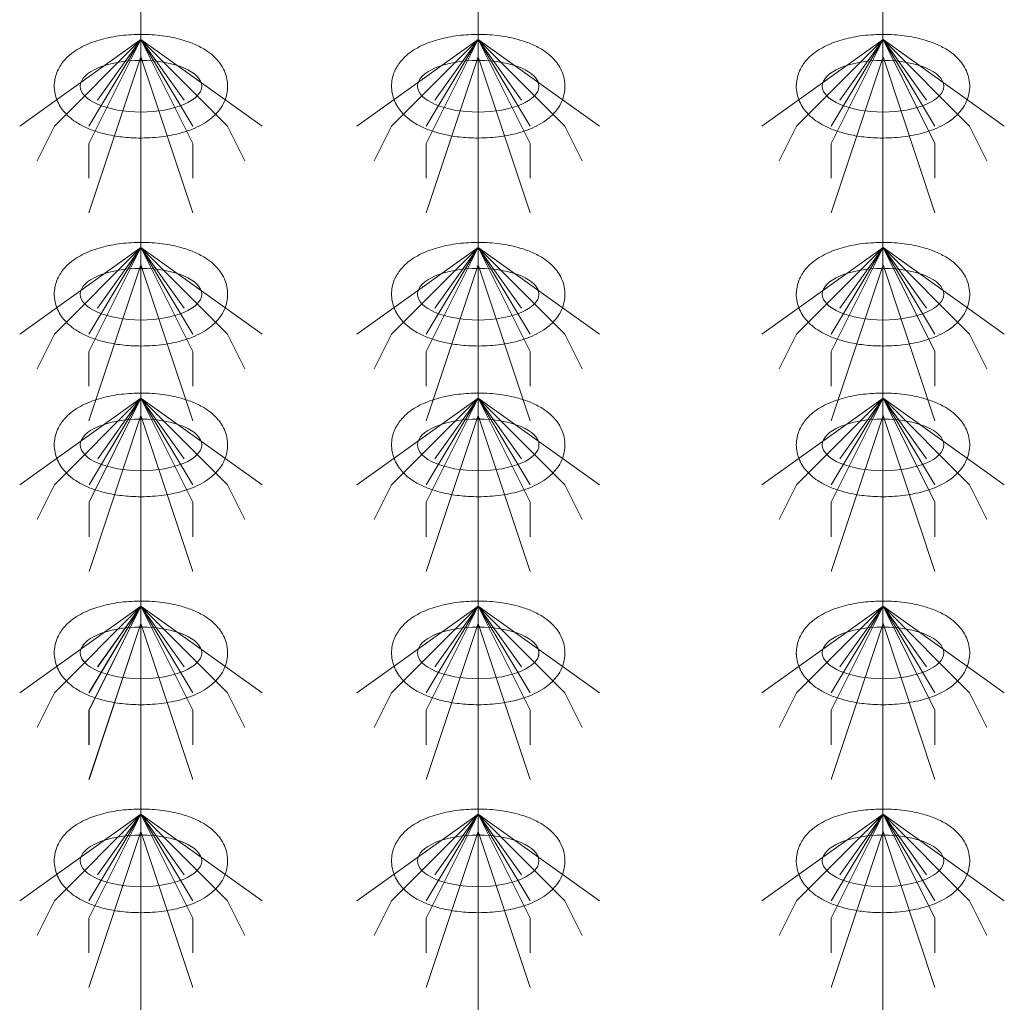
# Model space of a CAD drawing. Header units: metres. Extents: x 703769 to 722343, y 4313031 to 4317457.
# Tile 14 of 256: x 707629.34 to 707632.75, y 4313308.46 to 4313311.86. Entities that reach past the tile are written whole.
import ezdxf

# ---------------------------------------------------------------- set-up
doc = ezdxf.new("R2010")
doc.units = ezdxf.units.M
doc.header["$LTSCALE"] = 0.5
doc.layers.add('粗实线层', color=7, linetype='Continuous', lineweight=35)
doc.layers.add('设备', color=6, linetype='Continuous', lineweight=18)

# ---------------------------------------------------------------- blocks, each defined once
blk = doc.blocks.new('hh_1')
at = {"layer": '设备'}
for p, q in [((-268840, 164960), (-268910, 164910)), ((-268840, 164960), (-268890, 164910)), ((-268840, 164960), (-268870, 164900)), ((-268840, 164960), (-268870, 164910)), ((-268840, 164960), (-268865, 164925)), ((-268840, 164960), (-268790, 164910)), ((-268840, 164960), (-268815, 164925)), ((-268840, 164960), (-268770, 164910)), ((-268840, 164960), (-268810, 164910)), ((-268840, 164960), (-268810, 164900)), ((-268840, 164950), (-268870, 164860)), ((-268840, 164950), (-268810, 164860)), ((-268890, 164910), (-268900, 164890)), ((-268790, 164910), (-268780, 164890)), ((-268870, 164900), (-268870, 164880)), ((-268810, 164900), (-268810, 164880))]:
    blk.add_line(p, q, dxfattribs=at)
blk = doc.blocks.new('dawda')
at = {"layer": '设备', "color": 7}
for p, q in [((522513.25, 33373.42), (522513.25, 31373.38)), ((522707.91, 33373.42), (522707.91, 31373.38)), ((522707.91, 33373.42), (522707.91, 31373.38)), ((522941.49, 33373.42), (522941.49, 31373.38))]:
    blk.add_line(p, q, dxfattribs=at)
for centre in [(522513.24, 32957.5), (522707.9, 32957.5), (522941.5, 32957.5), (522513.24, 32837.5), (522707.9, 32837.5), (522941.5, 32837.5), (522513.25, 32750.55), (522707.91, 32750.55), (522941.5, 32750.55), (522513.24, 32630.55), (522513.25, 32630.55), (522707.9, 32630.55), (522707.91, 32630.55), (522941.5, 32630.55), (522941.5, 32630.55), (522513.24, 32510.55), (522707.9, 32510.55), (522941.5, 32510.55)]:
    blk.add_ellipse(centre, major_axis=(-35.04, 0), ratio=0.42498, dxfattribs=at)
for points in [[(522463.21, 32957.5), (522463.21, 32958.9), (522463.35, 32960.29), (522463.88, 32962.99), (522464.27, 32964.29), (522465.24, 32966.73), (522465.82, 32967.87), (522467.09, 32969.99), (522467.79, 32970.97), (522469.27, 32972.78), (522470.04, 32973.61), (522472.16, 32975.63), (522473.55, 32976.73), (522476.41, 32978.69), (522477.89, 32979.56), (522480.93, 32981.12), (522482.5, 32981.82), (522485.73, 32983.08), (522487.38, 32983.64), (522492.67, 32985.19), (522496.43, 32985.97), (522504.18, 32987.05), (522508.17, 32987.34), (522516.16, 32987.43), (522520.17, 32987.23), (522527.99, 32986.33), (522531.81, 32985.64), (522537.97, 32984.02), (522540.41, 32983.23), (522545.09, 32981.37), (522547.34, 32980.29), (522551, 32978.1), (522552.46, 32977.1), (522555.26, 32974.8), (522556.61, 32973.51), (522558.74, 32970.93), (522559.58, 32969.74), (522561.07, 32967.13), (522561.72, 32965.7), (522562.72, 32962.63), (522563.06, 32960.99), (522563.35, 32957.65), (522563.29, 32955.95), (522562.79, 32952.65), (522562.35, 32951.07), (522561.2, 32948.12), (522560.48, 32946.75), (522558.9, 32944.27), (522558.02, 32943.15), (522556.18, 32941.1), (522555.21, 32940.18), (522553.21, 32938.49), (522552.18, 32937.73), (522549.39, 32935.87), (522547.6, 32934.88), (522543.89, 32933.12), (522541.97, 32932.36), (522538, 32931.01), (522535.96, 32930.42), (522529.9, 32928.98), (522525.74, 32928.33), (522517.25, 32927.6), (522512.93, 32927.52), (522505.2, 32927.88), (522501.79, 32928.23), (522495.14, 32929.3), (522491.91, 32930.02), (522486.43, 32931.65), (522484.13, 32932.49), (522479.71, 32934.44), (522477.59, 32935.56), (522474.15, 32937.83), (522472.79, 32938.85), (522470.19, 32941.2), (522468.95, 32942.52), (522466.99, 32945.15), (522466.22, 32946.37), (522464.9, 32949.02), (522464.34, 32950.46), (522463.53, 32953.51), (522463.28, 32955.12), (522463.21, 32957), (522463.21, 32957.25), (522463.21, 32957.5)], [(522657.87, 32957.5), (522657.87, 32958.9), (522658.01, 32960.29), (522658.54, 32962.99), (522658.93, 32964.29), (522659.9, 32966.73), (522660.48, 32967.87), (522661.75, 32969.99), (522662.45, 32970.97), (522663.93, 32972.78), (522664.7, 32973.61), (522666.82, 32975.63), (522668.2, 32976.73), (522671.07, 32978.69), (522672.55, 32979.56), (522675.59, 32981.12), (522677.16, 32981.82), (522680.39, 32983.08), (522682.04, 32983.64), (522687.32, 32985.19), (522691.09, 32985.97), (522698.84, 32987.05), (522702.83, 32987.34), (522710.82, 32987.43), (522714.83, 32987.23), (522722.65, 32986.33), (522726.47, 32985.64), (522732.63, 32984.02), (522735.07, 32983.23), (522739.75, 32981.37), (522742, 32980.29), (522745.66, 32978.1), (522747.12, 32977.1), (522749.92, 32974.8), (522751.27, 32973.51), (522753.4, 32970.93), (522754.24, 32969.74), (522755.73, 32967.13), (522756.38, 32965.7), (522757.38, 32962.63), (522757.72, 32960.99), (522758.01, 32957.65), (522757.95, 32955.95), (522757.45, 32952.65), (522757.01, 32951.07), (522755.86, 32948.12), (522755.14, 32946.75), (522753.56, 32944.27), (522752.68, 32943.15), (522750.84, 32941.1), (522749.87, 32940.18), (522747.87, 32938.49), (522746.83, 32937.73), (522744.05, 32935.87), (522742.26, 32934.88), (522738.55, 32933.12), (522736.63, 32932.36), (522732.66, 32931.01), (522730.62, 32930.42), (522724.56, 32928.98), (522720.4, 32928.33), (522711.91, 32927.6), (522707.59, 32927.52), (522699.86, 32927.88), (522696.45, 32928.23), (522689.8, 32929.3), (522686.57, 32930.02), (522681.09, 32931.65), (522678.79, 32932.49), (522674.37, 32934.44), (522672.24, 32935.56), (522668.81, 32937.83), (522667.45, 32938.85), (522664.85, 32941.2), (522663.61, 32942.52), (522661.65, 32945.15), (522660.88, 32946.37), (522659.56, 32949.02), (522659, 32950.46), (522658.19, 32953.51), (522657.94, 32955.12), (522657.87, 32957), (522657.87, 32957.25), (522657.87, 32957.5)], [(522891.46, 32957.5), (522891.46, 32958.9), (522891.6, 32960.29), (522892.13, 32962.99), (522892.52, 32964.29), (522893.49, 32966.73), (522894.07, 32967.87), (522895.34, 32969.99), (522896.04, 32970.97), (522897.52, 32972.78), (522898.29, 32973.61), (522900.41, 32975.63), (522901.8, 32976.73), (522904.66, 32978.69), (522906.14, 32979.56), (522909.19, 32981.12), (522910.75, 32981.82), (522913.98, 32983.08), (522915.64, 32983.64), (522920.92, 32985.19), (522924.68, 32985.97), (522932.44, 32987.05), (522936.42, 32987.34), (522944.41, 32987.43), (522948.42, 32987.23), (522956.25, 32986.33), (522960.06, 32985.64), (522966.23, 32984.02), (522968.66, 32983.23), (522973.34, 32981.37), (522975.59, 32980.29), (522979.25, 32978.1), (522980.71, 32977.1), (522983.51, 32974.8), (522984.86, 32973.51), (522987, 32970.93), (522987.83, 32969.74), (522989.32, 32967.13), (522989.97, 32965.7), (522990.97, 32962.63), (522991.31, 32960.99), (522991.6, 32957.65), (522991.54, 32955.95), (522991.04, 32952.65), (522990.6, 32951.07), (522989.45, 32948.12), (522988.74, 32946.75), (522987.15, 32944.27), (522986.27, 32943.15), (522984.43, 32941.1), (522983.46, 32940.18), (522981.46, 32938.49), (522980.43, 32937.73), (522977.64, 32935.87), (522975.85, 32934.88), (522972.14, 32933.12), (522970.22, 32932.36), (522966.26, 32931.01), (522964.21, 32930.42), (522958.15, 32928.98), (522953.99, 32928.33), (522945.51, 32927.6), (522941.18, 32927.52), (522933.45, 32927.88), (522930.04, 32928.23), (522923.39, 32929.3), (522920.16, 32930.02), (522914.68, 32931.65), (522912.38, 32932.49), (522907.96, 32934.44), (522905.84, 32935.56), (522902.4, 32937.83), (522901.04, 32938.85), (522898.44, 32941.2), (522897.2, 32942.52), (522895.24, 32945.15), (522894.48, 32946.37), (522893.15, 32949.02), (522892.59, 32950.46), (522891.78, 32953.51), (522891.53, 32955.12), (522891.46, 32957), (522891.46, 32957.25), (522891.46, 32957.5)], [(522463.21, 32837.5), (522463.21, 32838.9), (522463.35, 32840.29), (522463.88, 32842.99), (522464.27, 32844.29), (522465.24, 32846.73), (522465.82, 32847.87), (522467.09, 32849.99), (522467.79, 32850.97), (522469.27, 32852.78), (522470.04, 32853.61), (522472.16, 32855.63), (522473.55, 32856.73), (522476.41, 32858.69), (522477.89, 32859.56), (522480.93, 32861.12), (522482.5, 32861.82), (522485.73, 32863.08), (522487.38, 32863.64), (522492.67, 32865.19), (522496.43, 32865.97), (522504.18, 32867.05), (522508.17, 32867.34), (522516.16, 32867.43), (522520.17, 32867.23), (522527.99, 32866.33), (522531.81, 32865.64), (522537.97, 32864.02), (522540.41, 32863.23), (522545.09, 32861.37), (522547.34, 32860.29), (522551, 32858.1), (522552.46, 32857.1), (522555.26, 32854.8), (522556.61, 32853.51), (522558.74, 32850.93), (522559.58, 32849.74), (522561.07, 32847.13), (522561.72, 32845.7), (522562.72, 32842.63), (522563.06, 32840.99), (522563.35, 32837.65), (522563.29, 32835.95), (522562.79, 32832.65), (522562.35, 32831.07), (522561.2, 32828.12), (522560.48, 32826.75), (522558.9, 32824.27), (522558.02, 32823.15), (522556.18, 32821.1), (522555.21, 32820.18), (522553.21, 32818.49), (522552.18, 32817.73), (522549.39, 32815.87), (522547.6, 32814.88), (522543.89, 32813.12), (522541.97, 32812.36), (522538, 32811.01), (522535.96, 32810.42), (522529.9, 32808.98), (522525.74, 32808.33), (522517.25, 32807.6), (522512.93, 32807.52), (522505.2, 32807.88), (522501.79, 32808.23), (522495.14, 32809.3), (522491.91, 32810.02), (522486.43, 32811.65), (522484.13, 32812.49), (522479.71, 32814.44), (522477.59, 32815.56), (522474.15, 32817.83), (522472.79, 32818.85), (522470.19, 32821.2), (522468.95, 32822.52), (522466.99, 32825.15), (522466.22, 32826.37), (522464.9, 32829.02), (522464.34, 32830.46), (522463.53, 32833.51), (522463.28, 32835.12), (522463.21, 32837), (522463.21, 32837.25), (522463.21, 32837.5)], [(522657.87, 32837.5), (522657.87, 32838.9), (522658.01, 32840.29), (522658.54, 32842.99), (522658.93, 32844.29), (522659.9, 32846.73), (522660.48, 32847.87), (522661.75, 32849.99), (522662.45, 32850.97), (522663.93, 32852.78), (522664.7, 32853.61), (522666.82, 32855.63), (522668.2, 32856.73), (522671.07, 32858.69), (522672.55, 32859.56), (522675.59, 32861.12), (522677.16, 32861.82), (522680.39, 32863.08), (522682.04, 32863.64), (522687.32, 32865.19), (522691.09, 32865.97), (522698.84, 32867.05), (522702.83, 32867.34), (522710.82, 32867.43), (522714.83, 32867.23), (522722.65, 32866.33), (522726.47, 32865.64), (522732.63, 32864.02), (522735.07, 32863.23), (522739.75, 32861.37), (522742, 32860.29), (522745.66, 32858.1), (522747.12, 32857.1), (522749.92, 32854.8), (522751.27, 32853.51), (522753.4, 32850.93), (522754.24, 32849.74), (522755.73, 32847.13), (522756.38, 32845.7), (522757.38, 32842.63), (522757.72, 32840.99), (522758.01, 32837.65), (522757.95, 32835.95), (522757.45, 32832.65), (522757.01, 32831.07), (522755.86, 32828.12), (522755.14, 32826.75), (522753.56, 32824.27), (522752.68, 32823.15), (522750.84, 32821.1), (522749.87, 32820.18), (522747.87, 32818.49), (522746.83, 32817.73), (522744.05, 32815.87), (522742.26, 32814.88), (522738.55, 32813.12), (522736.63, 32812.36), (522732.66, 32811.01), (522730.62, 32810.42), (522724.56, 32808.98), (522720.4, 32808.33), (522711.91, 32807.6), (522707.59, 32807.52), (522699.86, 32807.88), (522696.45, 32808.23), (522689.8, 32809.3), (522686.57, 32810.02), (522681.09, 32811.65), (522678.79, 32812.49), (522674.37, 32814.44), (522672.24, 32815.56), (522668.81, 32817.83), (522667.45, 32818.85), (522664.85, 32821.2), (522663.61, 32822.52), (522661.65, 32825.15), (522660.88, 32826.37), (522659.56, 32829.02), (522659, 32830.46), (522658.19, 32833.51), (522657.94, 32835.12), (522657.87, 32837), (522657.87, 32837.25), (522657.87, 32837.5)], [(522891.46, 32837.5), (522891.46, 32838.9), (522891.6, 32840.29), (522892.13, 32842.99), (522892.52, 32844.29), (522893.49, 32846.73), (522894.07, 32847.87), (522895.34, 32849.99), (522896.04, 32850.97), (522897.52, 32852.78), (522898.29, 32853.61), (522900.41, 32855.63), (522901.8, 32856.73), (522904.66, 32858.69), (522906.14, 32859.56), (522909.19, 32861.12), (522910.75, 32861.82), (522913.98, 32863.08), (522915.64, 32863.64), (522920.92, 32865.19), (522924.68, 32865.97), (522932.44, 32867.05), (522936.42, 32867.34), (522944.41, 32867.43), (522948.42, 32867.23), (522956.25, 32866.33), (522960.06, 32865.64), (522966.23, 32864.02), (522968.66, 32863.23), (522973.34, 32861.37), (522975.59, 32860.29), (522979.25, 32858.1), (522980.71, 32857.1), (522983.51, 32854.8), (522984.86, 32853.51), (522987, 32850.93), (522987.83, 32849.74), (522989.32, 32847.13), (522989.97, 32845.7), (522990.97, 32842.63), (522991.31, 32840.99), (522991.6, 32837.65), (522991.54, 32835.95), (522991.04, 32832.65), (522990.6, 32831.07), (522989.45, 32828.12), (522988.74, 32826.75), (522987.15, 32824.27), (522986.27, 32823.15), (522984.43, 32821.1), (522983.46, 32820.18), (522981.46, 32818.49), (522980.43, 32817.73), (522977.64, 32815.87), (522975.85, 32814.88), (522972.14, 32813.12), (522970.22, 32812.36), (522966.26, 32811.01), (522964.21, 32810.42), (522958.15, 32808.98), (522953.99, 32808.33), (522945.51, 32807.6), (522941.18, 32807.52), (522933.45, 32807.88), (522930.04, 32808.23), (522923.39, 32809.3), (522920.16, 32810.02), (522914.68, 32811.65), (522912.38, 32812.49), (522907.96, 32814.44), (522905.84, 32815.56), (522902.4, 32817.83), (522901.04, 32818.85), (522898.44, 32821.2), (522897.2, 32822.52), (522895.24, 32825.15), (522894.48, 32826.37), (522893.15, 32829.02), (522892.59, 32830.46), (522891.78, 32833.51), (522891.53, 32835.12), (522891.46, 32837), (522891.46, 32837.25), (522891.46, 32837.5)], [(522463.21, 32750.55), (522463.21, 32751.95), (522463.35, 32753.35), (522463.88, 32756.04), (522464.27, 32757.34), (522465.24, 32759.78), (522465.82, 32760.93), (522467.1, 32763.04), (522467.8, 32764.02), (522469.27, 32765.83), (522470.05, 32766.66), (522472.17, 32768.69), (522473.55, 32769.78), (522476.41, 32771.75), (522477.89, 32772.61), (522480.94, 32774.18), (522482.51, 32774.87), (522485.73, 32776.13), (522487.39, 32776.69), (522492.67, 32778.24), (522496.43, 32779.03), (522504.19, 32780.1), (522508.17, 32780.39), (522516.17, 32780.48), (522520.17, 32780.28), (522528, 32779.38), (522531.82, 32778.69), (522537.98, 32777.07), (522540.41, 32776.29), (522545.1, 32774.42), (522547.35, 32773.34), (522551, 32771.16), (522552.46, 32770.15), (522555.27, 32767.86), (522556.61, 32766.56), (522558.75, 32763.98), (522559.59, 32762.79), (522561.08, 32760.18), (522561.73, 32758.75), (522562.72, 32755.68), (522563.06, 32754.05), (522563.35, 32750.7), (522563.29, 32749), (522562.79, 32745.71), (522562.36, 32744.12), (522561.2, 32741.17), (522560.49, 32739.81), (522558.9, 32737.32), (522558.02, 32736.2), (522556.18, 32734.16), (522555.21, 32733.23), (522553.21, 32731.55), (522552.18, 32730.78), (522549.4, 32728.92), (522547.6, 32727.93), (522543.89, 32726.17), (522541.97, 32725.41), (522538.01, 32724.06), (522535.97, 32723.48), (522529.9, 32722.03), (522525.75, 32721.38), (522517.26, 32720.65), (522512.93, 32720.57), (522505.21, 32720.94), (522501.79, 32721.28), (522495.14, 32722.35), (522491.91, 32723.07), (522486.44, 32724.71), (522484.14, 32725.54), (522479.71, 32727.49), (522477.59, 32728.62), (522474.15, 32730.88), (522472.79, 32731.91), (522470.19, 32734.25), (522468.95, 32735.58), (522466.99, 32738.2), (522466.23, 32739.42), (522464.9, 32742.07), (522464.34, 32743.51), (522463.53, 32746.56), (522463.28, 32748.17), (522463.22, 32750.05), (522463.21, 32750.3), (522463.21, 32750.55)], [(522657.87, 32750.55), (522657.87, 32751.95), (522658.01, 32753.35), (522658.54, 32756.04), (522658.93, 32757.34), (522659.9, 32759.78), (522660.48, 32760.93), (522661.76, 32763.04), (522662.46, 32764.02), (522663.93, 32765.83), (522664.71, 32766.66), (522666.82, 32768.69), (522668.21, 32769.78), (522671.07, 32771.75), (522672.55, 32772.61), (522675.6, 32774.18), (522677.17, 32774.87), (522680.39, 32776.13), (522682.05, 32776.69), (522687.33, 32778.24), (522691.09, 32779.03), (522698.85, 32780.1), (522702.83, 32780.39), (522710.83, 32780.48), (522714.83, 32780.28), (522722.66, 32779.38), (522726.48, 32778.69), (522732.64, 32777.07), (522735.07, 32776.29), (522739.76, 32774.42), (522742, 32773.34), (522745.66, 32771.16), (522747.12, 32770.15), (522749.93, 32767.86), (522751.27, 32766.56), (522753.41, 32763.98), (522754.25, 32762.79), (522755.74, 32760.18), (522756.39, 32758.75), (522757.38, 32755.68), (522757.72, 32754.05), (522758.01, 32750.7), (522757.95, 32749), (522757.45, 32745.71), (522757.01, 32744.12), (522755.86, 32741.17), (522755.15, 32739.81), (522753.56, 32737.32), (522752.68, 32736.2), (522750.84, 32734.16), (522749.87, 32733.23), (522747.87, 32731.55), (522746.84, 32730.78), (522744.06, 32728.92), (522742.26, 32727.93), (522738.55, 32726.17), (522736.63, 32725.41), (522732.67, 32724.06), (522730.63, 32723.48), (522724.56, 32722.03), (522720.4, 32721.38), (522711.92, 32720.65), (522707.59, 32720.57), (522699.87, 32720.94), (522696.45, 32721.28), (522689.8, 32722.35), (522686.57, 32723.07), (522681.1, 32724.71), (522678.8, 32725.54), (522674.37, 32727.49), (522672.25, 32728.62), (522668.81, 32730.88), (522667.45, 32731.91), (522664.85, 32734.25), (522663.61, 32735.58), (522661.65, 32738.2), (522660.89, 32739.42), (522659.56, 32742.07), (522659, 32743.51), (522658.19, 32746.56), (522657.94, 32748.17), (522657.88, 32750.05), (522657.87, 32750.3), (522657.87, 32750.55)], [(522891.46, 32750.55), (522891.46, 32751.95), (522891.6, 32753.35), (522892.13, 32756.04), (522892.52, 32757.34), (522893.49, 32759.78), (522894.07, 32760.93), (522895.35, 32763.04), (522896.05, 32764.02), (522897.52, 32765.83), (522898.3, 32766.66), (522900.42, 32768.69), (522901.8, 32769.78), (522904.66, 32771.75), (522906.14, 32772.61), (522909.19, 32774.18), (522910.76, 32774.87), (522913.98, 32776.13), (522915.64, 32776.69), (522920.92, 32778.24), (522924.69, 32779.03), (522932.44, 32780.1), (522936.42, 32780.39), (522944.42, 32780.48), (522948.42, 32780.28), (522956.25, 32779.38), (522960.07, 32778.69), (522966.23, 32777.07), (522968.66, 32776.29), (522973.35, 32774.42), (522975.6, 32773.34), (522979.25, 32771.16), (522980.71, 32770.15), (522983.52, 32767.86), (522984.86, 32766.56), (522987, 32763.98), (522987.84, 32762.79), (522989.33, 32760.18), (522989.98, 32758.75), (522990.97, 32755.68), (522991.31, 32754.05), (522991.6, 32750.7), (522991.54, 32749), (522991.05, 32745.71), (522990.61, 32744.12), (522989.45, 32741.17), (522988.74, 32739.81), (522987.15, 32737.32), (522986.27, 32736.2), (522984.43, 32734.16), (522983.46, 32733.23), (522981.46, 32731.55), (522980.43, 32730.78), (522977.65, 32728.92), (522975.85, 32727.93), (522972.14, 32726.17), (522970.22, 32725.41), (522966.26, 32724.06), (522964.22, 32723.48), (522958.15, 32722.03), (522954, 32721.38), (522945.51, 32720.65), (522941.18, 32720.57), (522933.46, 32720.94), (522930.04, 32721.28), (522923.39, 32722.35), (522920.16, 32723.07), (522914.69, 32724.71), (522912.39, 32725.54), (522907.97, 32727.49), (522905.84, 32728.62), (522902.41, 32730.88), (522901.05, 32731.91), (522898.45, 32734.25), (522897.2, 32735.58), (522895.25, 32738.2), (522894.48, 32739.42), (522893.15, 32742.07), (522892.59, 32743.51), (522891.78, 32746.56), (522891.53, 32748.17), (522891.47, 32750.05), (522891.46, 32750.3), (522891.46, 32750.55)], [(522463.21, 32630.55), (522463.21, 32631.95), (522463.35, 32633.35), (522463.88, 32636.04), (522464.27, 32637.34), (522465.24, 32639.78), (522465.82, 32640.93), (522467.09, 32643.04), (522467.79, 32644.02), (522469.27, 32645.83), (522470.04, 32646.66), (522472.16, 32648.69), (522473.55, 32649.78), (522476.41, 32651.75), (522477.89, 32652.61), (522480.93, 32654.18), (522482.5, 32654.87), (522485.73, 32656.13), (522487.38, 32656.69), (522492.67, 32658.24), (522496.43, 32659.03), (522504.18, 32660.1), (522508.17, 32660.39), (522516.16, 32660.48), (522520.17, 32660.28), (522527.99, 32659.38), (522531.81, 32658.69), (522537.97, 32657.07), (522540.41, 32656.29), (522545.09, 32654.42), (522547.34, 32653.34), (522551, 32651.16), (522552.46, 32650.15), (522555.26, 32647.86), (522556.61, 32646.56), (522558.74, 32643.98), (522559.58, 32642.79), (522561.07, 32640.18), (522561.72, 32638.75), (522562.72, 32635.68), (522563.06, 32634.05), (522563.35, 32630.7), (522563.29, 32629), (522562.79, 32625.71), (522562.35, 32624.12), (522561.2, 32621.17), (522560.48, 32619.81), (522558.9, 32617.32), (522558.02, 32616.2), (522556.18, 32614.16), (522555.21, 32613.23), (522553.21, 32611.55), (522552.18, 32610.78), (522549.39, 32608.92), (522547.6, 32607.93), (522543.89, 32606.17), (522541.97, 32605.41), (522538, 32604.06), (522535.96, 32603.48), (522529.9, 32602.03), (522525.74, 32601.38), (522517.25, 32600.65), (522512.93, 32600.57), (522505.2, 32600.94), (522501.79, 32601.28), (522495.14, 32602.35), (522491.91, 32603.07), (522486.43, 32604.71), (522484.13, 32605.54), (522479.71, 32607.49), (522477.59, 32608.62), (522474.15, 32610.88), (522472.79, 32611.91), (522470.19, 32614.25), (522468.95, 32615.58), (522466.99, 32618.2), (522466.22, 32619.42), (522464.9, 32622.07), (522464.34, 32623.51), (522463.53, 32626.56), (522463.28, 32628.17), (522463.21, 32630.05), (522463.21, 32630.3), (522463.21, 32630.55)], [(522463.21, 32630.55), (522463.21, 32631.95), (522463.35, 32633.35), (522463.88, 32636.04), (522464.27, 32637.34), (522465.24, 32639.78), (522465.82, 32640.93), (522467.1, 32643.04), (522467.8, 32644.02), (522469.27, 32645.83), (522470.05, 32646.66), (522472.17, 32648.69), (522473.55, 32649.78), (522476.41, 32651.75), (522477.89, 32652.61), (522480.94, 32654.18), (522482.51, 32654.87), (522485.73, 32656.13), (522487.39, 32656.69), (522492.67, 32658.24), (522496.43, 32659.03), (522504.19, 32660.1), (522508.17, 32660.39), (522516.17, 32660.48), (522520.17, 32660.28), (522528, 32659.38), (522531.82, 32658.69), (522537.98, 32657.07), (522540.41, 32656.29), (522545.1, 32654.42), (522547.35, 32653.34), (522551, 32651.16), (522552.46, 32650.15), (522555.27, 32647.86), (522556.61, 32646.56), (522558.75, 32643.98), (522559.59, 32642.79), (522561.08, 32640.18), (522561.73, 32638.75), (522562.72, 32635.68), (522563.06, 32634.05), (522563.35, 32630.7), (522563.29, 32629), (522562.79, 32625.71), (522562.36, 32624.12), (522561.2, 32621.17), (522560.49, 32619.81), (522558.9, 32617.32), (522558.02, 32616.2), (522556.18, 32614.16), (522555.21, 32613.23), (522553.21, 32611.55), (522552.18, 32610.78), (522549.4, 32608.92), (522547.6, 32607.93), (522543.89, 32606.17), (522541.97, 32605.41), (522538.01, 32604.06), (522535.97, 32603.48), (522529.9, 32602.03), (522525.75, 32601.38), (522517.26, 32600.65), (522512.93, 32600.57), (522505.21, 32600.94), (522501.79, 32601.28), (522495.14, 32602.35), (522491.91, 32603.07), (522486.44, 32604.71), (522484.14, 32605.54), (522479.71, 32607.49), (522477.59, 32608.62), (522474.15, 32610.88), (522472.79, 32611.91), (522470.19, 32614.25), (522468.95, 32615.58), (522466.99, 32618.2), (522466.23, 32619.42), (522464.9, 32622.07), (522464.34, 32623.51), (522463.53, 32626.56), (522463.28, 32628.17), (522463.22, 32630.05), (522463.21, 32630.3), (522463.21, 32630.55)], [(522657.87, 32630.55), (522657.87, 32631.95), (522658.01, 32633.35), (522658.54, 32636.04), (522658.93, 32637.34), (522659.9, 32639.78), (522660.48, 32640.93), (522661.75, 32643.04), (522662.45, 32644.02), (522663.93, 32645.83), (522664.7, 32646.66), (522666.82, 32648.69), (522668.2, 32649.78), (522671.07, 32651.75), (522672.55, 32652.61), (522675.59, 32654.18), (522677.16, 32654.87), (522680.39, 32656.13), (522682.04, 32656.69), (522687.32, 32658.24), (522691.09, 32659.03), (522698.84, 32660.1), (522702.83, 32660.39), (522710.82, 32660.48), (522714.83, 32660.28), (522722.65, 32659.38), (522726.47, 32658.69), (522732.63, 32657.07), (522735.07, 32656.29), (522739.75, 32654.42), (522742, 32653.34), (522745.66, 32651.16), (522747.12, 32650.15), (522749.92, 32647.86), (522751.27, 32646.56), (522753.4, 32643.98), (522754.24, 32642.79), (522755.73, 32640.18), (522756.38, 32638.75), (522757.38, 32635.68), (522757.72, 32634.05), (522758.01, 32630.7), (522757.95, 32629), (522757.45, 32625.71), (522757.01, 32624.12), (522755.86, 32621.17), (522755.14, 32619.81), (522753.56, 32617.32), (522752.68, 32616.2), (522750.84, 32614.16), (522749.87, 32613.23), (522747.87, 32611.55), (522746.83, 32610.78), (522744.05, 32608.92), (522742.26, 32607.93), (522738.55, 32606.17), (522736.63, 32605.41), (522732.66, 32604.06), (522730.62, 32603.48), (522724.56, 32602.03), (522720.4, 32601.38), (522711.91, 32600.65), (522707.59, 32600.57), (522699.86, 32600.94), (522696.45, 32601.28), (522689.8, 32602.35), (522686.57, 32603.07), (522681.09, 32604.71), (522678.79, 32605.54), (522674.37, 32607.49), (522672.24, 32608.62), (522668.81, 32610.88), (522667.45, 32611.91), (522664.85, 32614.25), (522663.61, 32615.58), (522661.65, 32618.2), (522660.88, 32619.42), (522659.56, 32622.07), (522659, 32623.51), (522658.19, 32626.56), (522657.94, 32628.17), (522657.87, 32630.05), (522657.87, 32630.3), (522657.87, 32630.55)], [(522657.87, 32630.55), (522657.87, 32631.95), (522658.01, 32633.35), (522658.54, 32636.04), (522658.93, 32637.34), (522659.9, 32639.78), (522660.48, 32640.93), (522661.76, 32643.04), (522662.46, 32644.02), (522663.93, 32645.83), (522664.71, 32646.66), (522666.82, 32648.69), (522668.21, 32649.78), (522671.07, 32651.75), (522672.55, 32652.61), (522675.6, 32654.18), (522677.17, 32654.87), (522680.39, 32656.13), (522682.05, 32656.69), (522687.33, 32658.24), (522691.09, 32659.03), (522698.85, 32660.1), (522702.83, 32660.39), (522710.83, 32660.48), (522714.83, 32660.28), (522722.66, 32659.38), (522726.48, 32658.69), (522732.64, 32657.07), (522735.07, 32656.29), (522739.76, 32654.42), (522742, 32653.34), (522745.66, 32651.16), (522747.12, 32650.15), (522749.93, 32647.86), (522751.27, 32646.56), (522753.41, 32643.98), (522754.25, 32642.79), (522755.74, 32640.18), (522756.39, 32638.75), (522757.38, 32635.68), (522757.72, 32634.05), (522758.01, 32630.7), (522757.95, 32629), (522757.45, 32625.71), (522757.01, 32624.12), (522755.86, 32621.17), (522755.15, 32619.81), (522753.56, 32617.32), (522752.68, 32616.2), (522750.84, 32614.16), (522749.87, 32613.23), (522747.87, 32611.55), (522746.84, 32610.78), (522744.06, 32608.92), (522742.26, 32607.93), (522738.55, 32606.17), (522736.63, 32605.41), (522732.67, 32604.06), (522730.63, 32603.48), (522724.56, 32602.03), (522720.4, 32601.38), (522711.92, 32600.65), (522707.59, 32600.57), (522699.87, 32600.94), (522696.45, 32601.28), (522689.8, 32602.35), (522686.57, 32603.07), (522681.1, 32604.71), (522678.8, 32605.54), (522674.37, 32607.49), (522672.25, 32608.62), (522668.81, 32610.88), (522667.45, 32611.91), (522664.85, 32614.25), (522663.61, 32615.58), (522661.65, 32618.2), (522660.89, 32619.42), (522659.56, 32622.07), (522659, 32623.51), (522658.19, 32626.56), (522657.94, 32628.17), (522657.88, 32630.05), (522657.87, 32630.3), (522657.87, 32630.55)], [(522891.46, 32630.55), (522891.46, 32631.95), (522891.6, 32633.35), (522892.13, 32636.04), (522892.52, 32637.34), (522893.49, 32639.78), (522894.07, 32640.93), (522895.34, 32643.04), (522896.04, 32644.02), (522897.52, 32645.83), (522898.29, 32646.66), (522900.41, 32648.69), (522901.8, 32649.78), (522904.66, 32651.75), (522906.14, 32652.61), (522909.19, 32654.18), (522910.75, 32654.87), (522913.98, 32656.13), (522915.64, 32656.69), (522920.92, 32658.24), (522924.68, 32659.03), (522932.44, 32660.1), (522936.42, 32660.39), (522944.41, 32660.48), (522948.42, 32660.28), (522956.25, 32659.38), (522960.06, 32658.69), (522966.23, 32657.07), (522968.66, 32656.29), (522973.34, 32654.42), (522975.59, 32653.34), (522979.25, 32651.16), (522980.71, 32650.15), (522983.51, 32647.86), (522984.86, 32646.56), (522987, 32643.98), (522987.83, 32642.79), (522989.32, 32640.18), (522989.97, 32638.75), (522990.97, 32635.68), (522991.31, 32634.05), (522991.6, 32630.7), (522991.54, 32629), (522991.04, 32625.71), (522990.6, 32624.12), (522989.45, 32621.17), (522988.74, 32619.81), (522987.15, 32617.32), (522986.27, 32616.2), (522984.43, 32614.16), (522983.46, 32613.23), (522981.46, 32611.55), (522980.43, 32610.78), (522977.64, 32608.92), (522975.85, 32607.93), (522972.14, 32606.17), (522970.22, 32605.41), (522966.26, 32604.06), (522964.21, 32603.48), (522958.15, 32602.03), (522953.99, 32601.38), (522945.51, 32600.65), (522941.18, 32600.57), (522933.45, 32600.94), (522930.04, 32601.28), (522923.39, 32602.35), (522920.16, 32603.07), (522914.68, 32604.71), (522912.38, 32605.54), (522907.96, 32607.49), (522905.84, 32608.62), (522902.4, 32610.88), (522901.04, 32611.91), (522898.44, 32614.25), (522897.2, 32615.58), (522895.24, 32618.2), (522894.48, 32619.42), (522893.15, 32622.07), (522892.59, 32623.51), (522891.78, 32626.56), (522891.53, 32628.17), (522891.46, 32630.05), (522891.46, 32630.3), (522891.46, 32630.55)], [(522891.46, 32630.55), (522891.46, 32631.95), (522891.6, 32633.35), (522892.13, 32636.04), (522892.52, 32637.34), (522893.49, 32639.78), (522894.07, 32640.93), (522895.35, 32643.04), (522896.05, 32644.02), (522897.52, 32645.83), (522898.3, 32646.66), (522900.42, 32648.69), (522901.8, 32649.78), (522904.66, 32651.75), (522906.14, 32652.61), (522909.19, 32654.18), (522910.76, 32654.87), (522913.98, 32656.13), (522915.64, 32656.69), (522920.92, 32658.24), (522924.69, 32659.03), (522932.44, 32660.1), (522936.42, 32660.39), (522944.42, 32660.48), (522948.42, 32660.28), (522956.25, 32659.38), (522960.07, 32658.69), (522966.23, 32657.07), (522968.66, 32656.29), (522973.35, 32654.42), (522975.6, 32653.34), (522979.25, 32651.16), (522980.71, 32650.15), (522983.52, 32647.86), (522984.86, 32646.56), (522987, 32643.98), (522987.84, 32642.79), (522989.33, 32640.18), (522989.98, 32638.75), (522990.97, 32635.68), (522991.31, 32634.05), (522991.6, 32630.7), (522991.54, 32629), (522991.05, 32625.71), (522990.61, 32624.12), (522989.45, 32621.17), (522988.74, 32619.81), (522987.15, 32617.32), (522986.27, 32616.2), (522984.43, 32614.16), (522983.46, 32613.23), (522981.46, 32611.55), (522980.43, 32610.78), (522977.65, 32608.92), (522975.85, 32607.93), (522972.14, 32606.17), (522970.22, 32605.41), (522966.26, 32604.06), (522964.22, 32603.48), (522958.15, 32602.03), (522954, 32601.38), (522945.51, 32600.65), (522941.18, 32600.57), (522933.46, 32600.94), (522930.04, 32601.28), (522923.39, 32602.35), (522920.16, 32603.07), (522914.69, 32604.71), (522912.39, 32605.54), (522907.97, 32607.49), (522905.84, 32608.62), (522902.41, 32610.88), (522901.05, 32611.91), (522898.45, 32614.25), (522897.2, 32615.58), (522895.25, 32618.2), (522894.48, 32619.42), (522893.15, 32622.07), (522892.59, 32623.51), (522891.78, 32626.56), (522891.53, 32628.17), (522891.47, 32630.05), (522891.46, 32630.3), (522891.46, 32630.55)], [(522463.21, 32510.55), (522463.21, 32511.95), (522463.35, 32513.35), (522463.88, 32516.04), (522464.27, 32517.34), (522465.24, 32519.78), (522465.82, 32520.93), (522467.09, 32523.04), (522467.79, 32524.02), (522469.27, 32525.83), (522470.04, 32526.66), (522472.16, 32528.69), (522473.55, 32529.78), (522476.41, 32531.75), (522477.89, 32532.61), (522480.93, 32534.18), (522482.5, 32534.87), (522485.73, 32536.13), (522487.38, 32536.69), (522492.67, 32538.24), (522496.43, 32539.03), (522504.18, 32540.1), (522508.17, 32540.39), (522516.16, 32540.48), (522520.17, 32540.28), (522527.99, 32539.38), (522531.81, 32538.69), (522537.97, 32537.07), (522540.41, 32536.29), (522545.09, 32534.42), (522547.34, 32533.34), (522551, 32531.16), (522552.46, 32530.15), (522555.26, 32527.86), (522556.61, 32526.56), (522558.74, 32523.98), (522559.58, 32522.79), (522561.07, 32520.18), (522561.72, 32518.75), (522562.72, 32515.68), (522563.06, 32514.05), (522563.35, 32510.7), (522563.29, 32509), (522562.79, 32505.71), (522562.35, 32504.12), (522561.2, 32501.17), (522560.48, 32499.81), (522558.9, 32497.32), (522558.02, 32496.2), (522556.18, 32494.16), (522555.21, 32493.23), (522553.21, 32491.55), (522552.18, 32490.78), (522549.39, 32488.92), (522547.6, 32487.93), (522543.89, 32486.17), (522541.97, 32485.41), (522538, 32484.06), (522535.96, 32483.48), (522529.9, 32482.03), (522525.74, 32481.38), (522517.25, 32480.65), (522512.93, 32480.57), (522505.2, 32480.94), (522501.79, 32481.28), (522495.14, 32482.35), (522491.91, 32483.07), (522486.43, 32484.71), (522484.13, 32485.54), (522479.71, 32487.49), (522477.59, 32488.62), (522474.15, 32490.88), (522472.79, 32491.91), (522470.19, 32494.25), (522468.95, 32495.58), (522466.99, 32498.2), (522466.22, 32499.42), (522464.9, 32502.07), (522464.34, 32503.51), (522463.53, 32506.56), (522463.28, 32508.17), (522463.21, 32510.05), (522463.21, 32510.3), (522463.21, 32510.55)], [(522657.87, 32510.55), (522657.87, 32511.95), (522658.01, 32513.35), (522658.54, 32516.04), (522658.93, 32517.34), (522659.9, 32519.78), (522660.48, 32520.93), (522661.75, 32523.04), (522662.45, 32524.02), (522663.93, 32525.83), (522664.7, 32526.66), (522666.82, 32528.69), (522668.2, 32529.78), (522671.07, 32531.75), (522672.55, 32532.61), (522675.59, 32534.18), (522677.16, 32534.87), (522680.39, 32536.13), (522682.04, 32536.69), (522687.32, 32538.24), (522691.09, 32539.03), (522698.84, 32540.1), (522702.83, 32540.39), (522710.82, 32540.48), (522714.83, 32540.28), (522722.65, 32539.38), (522726.47, 32538.69), (522732.63, 32537.07), (522735.07, 32536.29), (522739.75, 32534.42), (522742, 32533.34), (522745.66, 32531.16), (522747.12, 32530.15), (522749.92, 32527.86), (522751.27, 32526.56), (522753.4, 32523.98), (522754.24, 32522.79), (522755.73, 32520.18), (522756.38, 32518.75), (522757.38, 32515.68), (522757.72, 32514.05), (522758.01, 32510.7), (522757.95, 32509), (522757.45, 32505.71), (522757.01, 32504.12), (522755.86, 32501.17), (522755.14, 32499.81), (522753.56, 32497.32), (522752.68, 32496.2), (522750.84, 32494.16), (522749.87, 32493.23), (522747.87, 32491.55), (522746.83, 32490.78), (522744.05, 32488.92), (522742.26, 32487.93), (522738.55, 32486.17), (522736.63, 32485.41), (522732.66, 32484.06), (522730.62, 32483.48), (522724.56, 32482.03), (522720.4, 32481.38), (522711.91, 32480.65), (522707.59, 32480.57), (522699.86, 32480.94), (522696.45, 32481.28), (522689.8, 32482.35), (522686.57, 32483.07), (522681.09, 32484.71), (522678.79, 32485.54), (522674.37, 32487.49), (522672.24, 32488.62), (522668.81, 32490.88), (522667.45, 32491.91), (522664.85, 32494.25), (522663.61, 32495.58), (522661.65, 32498.2), (522660.88, 32499.42), (522659.56, 32502.07), (522659, 32503.51), (522658.19, 32506.56), (522657.94, 32508.17), (522657.87, 32510.05), (522657.87, 32510.3), (522657.87, 32510.55)], [(522891.46, 32510.55), (522891.46, 32511.95), (522891.6, 32513.35), (522892.13, 32516.04), (522892.52, 32517.34), (522893.49, 32519.78), (522894.07, 32520.93), (522895.34, 32523.04), (522896.04, 32524.02), (522897.52, 32525.83), (522898.29, 32526.66), (522900.41, 32528.69), (522901.8, 32529.78), (522904.66, 32531.75), (522906.14, 32532.61), (522909.19, 32534.18), (522910.75, 32534.87), (522913.98, 32536.13), (522915.64, 32536.69), (522920.92, 32538.24), (522924.68, 32539.03), (522932.44, 32540.1), (522936.42, 32540.39), (522944.41, 32540.48), (522948.42, 32540.28), (522956.25, 32539.38), (522960.06, 32538.69), (522966.23, 32537.07), (522968.66, 32536.29), (522973.34, 32534.42), (522975.59, 32533.34), (522979.25, 32531.16), (522980.71, 32530.15), (522983.51, 32527.86), (522984.86, 32526.56), (522987, 32523.98), (522987.83, 32522.79), (522989.32, 32520.18), (522989.97, 32518.75), (522990.97, 32515.68), (522991.31, 32514.05), (522991.6, 32510.7), (522991.54, 32509), (522991.04, 32505.71), (522990.6, 32504.12), (522989.45, 32501.17), (522988.74, 32499.81), (522987.15, 32497.32), (522986.27, 32496.2), (522984.43, 32494.16), (522983.46, 32493.23), (522981.46, 32491.55), (522980.43, 32490.78), (522977.64, 32488.92), (522975.85, 32487.93), (522972.14, 32486.17), (522970.22, 32485.41), (522966.26, 32484.06), (522964.21, 32483.48), (522958.15, 32482.03), (522953.99, 32481.38), (522945.51, 32480.65), (522941.18, 32480.57), (522933.45, 32480.94), (522930.04, 32481.28), (522923.39, 32482.35), (522920.16, 32483.07), (522914.68, 32484.71), (522912.38, 32485.54), (522907.96, 32487.49), (522905.84, 32488.62), (522902.4, 32490.88), (522901.04, 32491.91), (522898.44, 32494.25), (522897.2, 32495.58), (522895.24, 32498.2), (522894.48, 32499.42), (522893.15, 32502.07), (522892.59, 32503.51), (522891.78, 32506.56), (522891.53, 32508.17), (522891.46, 32510.05), (522891.46, 32510.3), (522891.46, 32510.55)]]:
    blk.add_open_spline(points, degree=3, knots=[0, 0, 0, 0, 3.423083, 3.423083, 6.846165, 6.846165, 10.269248, 10.269248, 13.69233, 13.69233, 17.115413, 17.115413, 22.728666, 22.728666, 28.341919, 28.341919, 33.955172, 33.955172, 39.568425, 39.568425, 51.436002, 51.436002, 63.303578, 63.303578, 75.171154, 75.171154, 87.03873, 87.03873, 95.224368, 95.224368, 103.410005, 103.410005, 109.145122, 109.145122, 114.880238, 114.880238, 119.003115, 119.003115, 123.125991, 123.125991, 127.248868, 127.248868, 131.371745, 131.371745, 135.494621, 135.494621, 139.617498, 139.617498, 143.740375, 143.740375, 147.863251, 147.863251, 151.986128, 151.986128, 158.708917, 158.708917, 165.431705, 165.431705, 172.154493, 172.154493, 184.909814, 184.909814, 197.665135, 197.665135, 207.937, 207.937, 218.208864, 218.208864, 226.104489, 226.104489, 234.000115, 234.000115, 239.456, 239.456, 244.911884, 244.911884, 248.896322, 248.896322, 252.88076, 252.88076, 256.865198, 256.865198, 257.481358, 257.481358, 257.481358, 257.481358], dxfattribs=at)
at = {"layer": '设备', "color": 7, "xscale": -1}
for p in [(253673.24, -131975.61), (253867.9, -131975.61), (254101.5, -131975.61), (253673.24, -132095.61), (253867.9, -132095.61), (254101.5, -132095.61), (253673.25, -132182.56), (253867.91, -132182.56), (254101.5, -132182.56), (253673.24, -132302.56), (253673.25, -132302.56), (253867.9, -132302.56), (253867.91, -132302.56), (254101.5, -132302.56), (254101.5, -132302.56), (253673.24, -132422.56), (253867.9, -132422.56), (254101.5, -132422.56)]:
    blk.add_blockref('hh_1', p, dxfattribs=at)

msp = doc.modelspace()

# ---------------------------------------------------------------- block references
at = {"layer": '粗实线层', "xscale": 0.006, "yscale": 0.006, "zscale": 0.006}
msp.add_blockref('dawda', (704494.6802, 4313113.8882), dxfattribs=at)

doc.saveas('drawing.dxf')
